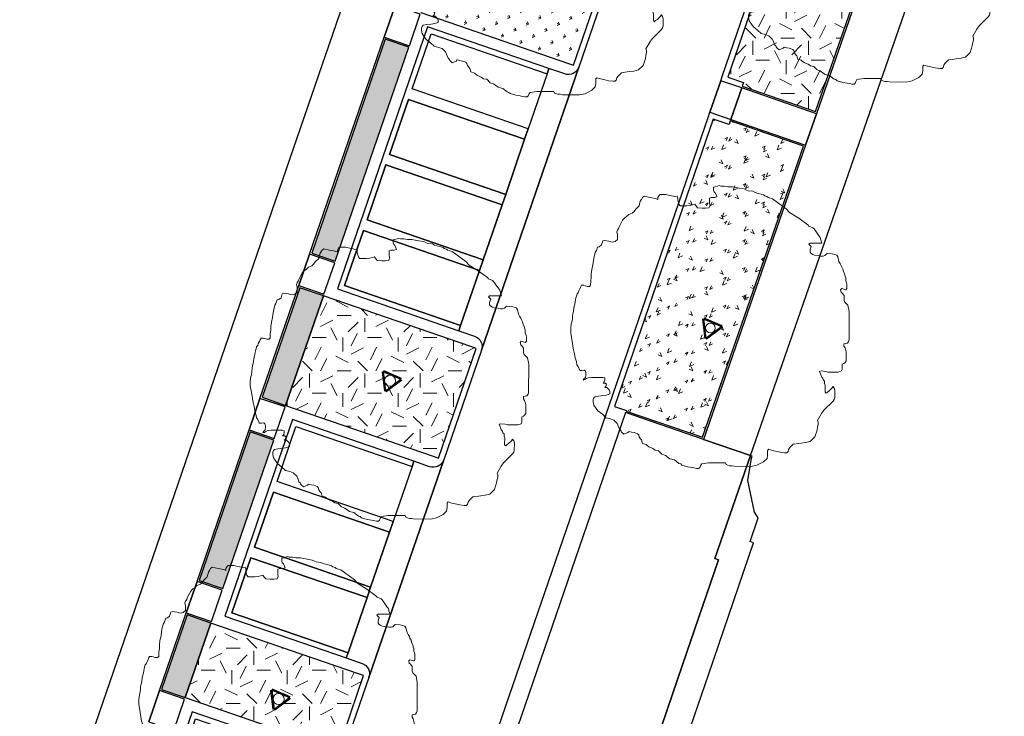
# Model space of a CAD drawing. Extents: x 131293 to 132236, y 397713 to 398701.
# Tile 31 of 63: x 131521 to 131556, y 398076 to 398101. Entities that reach past the tile are written whole.
import ezdxf

# ---------------------------------------------------------------- set-up
doc = ezdxf.new("R2010")
doc.units = 0
doc.layers.add('B-boom @ 0.2', color=7, linetype='Continuous', lineweight=18)
doc.layers.add('N-GR-boombescherming @ 0.2', color=2, linetype='Continuous', lineweight=25)
for name, color, linetype, lineweight, true_color in [('N-GR-arcering haagplantsoen', 7, 'Continuous', 5, 0x88bc76), ('N-GR-open arcering bloemenrijk grasland', 7, 'Continuous', 5, 0x88bc76), ('N-GR-open arcering gras', 7, 'Continuous', 5, 0x88bc76), ('N-GR-open arcering sierplantsoen', 7, 'Continuous', 5, 0x54ab6a)]:
    doc.layers.add(name, color=color, linetype=linetype, lineweight=lineweight, true_color=true_color)
doc.layers.add('X-AL-contourlijnen', color=30, linetype='Continuous', plot=False)
pattern_1 = [(0, (1e-11, 0), (2, 2), [0.5, -1.5]), (0, (1.1, 1.2), (2, 2), [0.5, -1.5]), (90, (0.2, 0.7), (-2, 2), [0.5, -1.5]), (90, (1, 1.4), (-2, 2), [0.5, -1.5]), (45, (0.4, 1.4), (0, 2), [0.5, -2.328427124]), (135, (1.1, 0), (-2, 0), [0.5, -2.328427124]), (26.5650512, (0.5, 0.6), (2, 8e-10), [0.5, -3.972135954]), (26.5650512, (1.4, 1.6), (2, 8e-10), [0.5, -3.972135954]), (63.43494882, (1.4, 0), (1e-10, 2), [0.5, -3.972135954]), (63.43494882, (0.5, 0.9), (1e-10, 2), [0.5, -3.972135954]), (63.43494882, (1.2, 0.4), (1e-10, 2), [0.5, -3.972135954]), (116.5650512, (1e-11, 1.1), (-8e-10, 2), [0.5, -3.972135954]), (153.43494882, (0.4, 0.3), (-2, 1e-10), [0.5, -3.972135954])]

# ---------------------------------------------------------------- blocks, each defined once
blk = doc.blocks.new('*U124')
blk.add_lwpolyline([(-21.81, 7.49), (-22.22, 7.5), (-22.84, 7.7), (-23.25, 7.7), (-23.45, 7.39), (-23.55, 7.09), (-23.76, 6.68), (-23.86, 6.37), (-24.07, 6.17), (-24.17, 5.76), (-24.27, 5.45), (-24.33, 5.09), (-24.38, 4.73), (-24.48, 4.32), (-24.58, 3.91), (-24.69, 3.09), (-24.79, 2.68), (-24.89, 2.27), (-24.9, 1.66), (-25, 1.04), (-25.1, 0.74), (-25.21, -0.08), (-25.21, -0.9), (-24.95, -2.44), (-24.7, -3.98), (-24.5, -4.59), (-24.45, -5), (-24.4, -5.41), (-24.19, -6.03), (-24.09, -6.64), (-23.89, -6.95), (-23.68, -7.36), (-23.58, -7.67), (-23.17, -7.67), (-22.76, -7.57), (-22.56, -7.77), (-22.45, -8.08), (-22.46, -8.49), (-22.56, -8.9), (-22.76, -9.1), (-22.97, -9.41), (-22.66, -9.31), (-22.35, -9.1), (-22.05, -9), (-21.43, -8.9), (-20.51, -8.9), (-20, -8.9), (-19.38, -8.9), (-19.07, -9.01), (-19.08, -9.42), (-19.18, -9.72), (-19.38, -9.93), (-18.97, -9.93), (-18.77, -10.13), (-18.87, -10.54), (-19.08, -10.75), (-18.67, -10.75), (-18.26, -11.16), (-18.16, -11.47), (-18.16, -11.88), (-18.77, -12.08), (-19.39, -12.18), (-20.21, -12.28), (-20.82, -12.39), (-21.03, -12.59), (-21.13, -12.9), (-21.13, -13.31), (-21.03, -13.92), (-20.32, -14.95), (-19.5, -15.56), (-18.88, -16.18), (-18.06, -16.39), (-17.45, -16.59), (-16.84, -17.21), (-16.63, -17.62), (-16.43, -18.23), (-16.22, -18.44), (-16.12, -18.59), (-16.02, -18.75), (-15.61, -19.16), (-14.89, -18.85), (-14.69, -18.65), (-14.23, -18.75), (-13.77, -18.85), (-13.15, -19.06), (-12.95, -19.27), (-12.85, -19.67), (-12.64, -19.98), (-12.44, -20.19), (-12.23, -20.8), (-11.62, -21.01), (-11.41, -21.21), (-11.11, -21.42), (-10.75, -21.57), (-10.39, -21.73), (-9.98, -22.04), (-9.37, -22.14), (-8.75, -22.76), (-8.14, -22.96), (-7.32, -23.58), (-6.5, -23.78), (-5.68, -24.4), (-5.37, -24.5), (-5.17, -24.71), (-4.15, -25.02), (-3.33, -25.12), (-2.92, -25.23), (-2.51, -25.33), (-2.1, -25.33), (-1.89, -25.12), (-1.79, -24.82), (-1.58, -24.51), (-0.35, -24.31), (2.72, -24.31), (2.82, -24.62), (3.44, -24.83), (3.85, -24.83), (4.26, -24.93), (7.33, -24.94), (8.36, -24.73), (9.59, -24.12), (10.2, -23.51), (10.31, -22.89), (10.31, -22.07), (10.51, -21.87), (11.13, -22.08), (11.74, -22.18), (12.56, -22.39), (13.38, -22.49), (13.79, -22.49), (13.99, -22.29), (14.1, -21.88), (14.3, -21.57), (14.92, -20.96), (15.94, -20.8), (16.35, -20.75), (17.17, -20.65), (17.99, -20.45), (18.82, -19.63), (19.23, -18.4), (19.33, -17.79), (19.43, -17.38), (19.44, -16.97), (19.33, -16.66), (20.05, -15.43), (20.46, -14.82), (22.11, -13.18), (22.31, -12.87), (22.41, -12.57), (22.42, -11.24), (22.32, -10.83), (22.11, -10.52), (21.91, -10.83), (21.39, -11.34), (21.08, -11.54), (20.88, -11.75), (20.67, -11.54), (20.68, -10.31), (20.58, -10), (20.58, -9.59), (20.37, -9.39), (20.27, -9.08), (20.06, -8.87), (19.86, -8.26), (19.66, -7.85), (19.96, -7.75), (20.78, -7.85), (21.19, -7.95), (23.04, -7.96), (23.65, -7.75), (23.76, -7.45), (23.76, -7.04), (23.76, -6.52), (24.07, -6.42), (24.27, -6.22), (24.48, -5.91), (24.48, -4.27), (24.28, -3.55), (24.07, -3.25), (24.07, -2.84), (24.69, -2.74), (24.89, -2.43), (25, -2.12), (25.01, 3), (24.8, 4.13), (24.19, 4.75), (24.09, 5.05), (24.09, 5.87), (23.78, 6.28), (23.58, 6.49), (23.47, 6.9), (23.68, 7.1), (24.4, 6.9), (24.6, 7.1), (24.6, 7.92), (24.55, 8.13), (24.5, 8.33), (24.4, 8.64), (24.4, 9.05), (24.3, 9.36), (24.2, 9.76), (23.99, 10.18), (23.89, 10.59), (23.69, 11), (23.59, 11.3), (23.38, 11.61), (23.18, 12.02), (22.97, 12.84), (22.77, 13.15), (21.95, 13.36), (21.03, 13.46), (20.62, 13.05), (20.31, 12.95), (19.9, 12.95), (19.49, 13.05), (18.77, 13.16), (18.47, 13.26), (18.16, 13.46), (17.96, 13.67), (17.96, 14.08), (18.16, 14.69), (17.75, 15.11), (17.96, 15.31), (20.11, 15.31), (19.91, 15.92), (19.8, 16.33), (19.6, 16.54), (18.99, 17.46), (18.68, 17.87), (18.48, 18.08), (17.76, 18.38), (17.55, 18.59), (15.92, 19.82), (14.28, 20.85), (13.67, 21.47), (11.21, 23.31), (10.39, 23.52), (10.19, 23.73), (9.78, 23.83), (9.57, 24.04), (9.16, 24.14), (8.75, 24.24), (8.45, 24.34), (8.04, 24.45), (7.63, 24.65), (6.81, 24.76), (6.5, 24.86), (6.09, 25.07), (5.17, 25.22), (4.86, 25.27), (3.94, 25.48), (3.53, 25.48), (3.12, 25.48), (2.81, 25.53), (2.5, 25.58), (1.89, 25.59), (1.58, 25.69), (1.28, 25.59), (0.87, 25.48), (0.56, 25.38), (0.56, 24.87), (0.66, 24.56), (0.86, 24.36), (1.07, 23.95), (1.17, 23.64), (0.76, 23.54), (0.45, 23.54), (0.15, 23.54), (-0.16, 23.44), (-0.16, 22.52), (-0.06, 22.11), (-0.27, 21.7), (-0.88, 21.6), (-1.5, 21.6), (-2.32, 21.7), (-2.52, 21.91), (-2.83, 22.32), (-3.65, 22.11), (-4.26, 22.01), (-5.49, 22.01), (-5.7, 22.32), (-5.9, 23.04), (-5.9, 23.45), (-6, 23.76), (-6.31, 23.65), (-6.67, 23.76), (-7.03, 23.86), (-8.05, 24.07), (-9.08, 24.07), (-9.28, 23.87), (-9.49, 23.56), (-9.49, 23.15), (-9.9, 23.35), (-10.92, 23.56), (-11.95, 23.77), (-12.25, 23.56), (-12.46, 23.15), (-12.66, 22.85), (-12.87, 22.03), (-13.49, 21.41), (-13.79, 21), (-14.1, 20.7), (-14.72, 20.49), (-15.13, 20.08), (-15.44, 19.88), (-15.64, 19.68), (-15.85, 19.47), (-16.05, 19.06), (-16.46, 18.24), (-16.57, 17.93), (-16.77, 17.63), (-16.88, 17.32), (-16.77, 16.81), (-16.77, 15.99), (-17.19, 15.58), (-17.8, 15.48), (-18.31, 15.68), (-19.13, 15.79), (-19.44, 15.69), (-19.65, 14.97), (-20.06, 14.66), (-20.36, 14.56), (-20.57, 13.95), (-20.78, 13.64), (-20.98, 12.82), (-21.09, 12.21), (-21.19, 11.39), (-21.4, 10.57), (-21.5, 9.75), (-21.5, 9.13), (-21.6, 8.52), (-21.61, 7.7), (-21.81, 7.49)])
at = {"lineweight": 18}
blk.add_circle((0, 0), 1.25, dxfattribs=at)
blk = doc.blocks.new('*U89')
blk.add_lwpolyline([(-21.81, 7.49), (-22.22, 7.5), (-22.84, 7.7), (-23.25, 7.7), (-23.45, 7.39), (-23.55, 7.09), (-23.76, 6.68), (-23.86, 6.37), (-24.07, 6.17), (-24.17, 5.76), (-24.27, 5.45), (-24.33, 5.09), (-24.38, 4.73), (-24.48, 4.32), (-24.58, 3.91), (-24.69, 3.09), (-24.79, 2.68), (-24.89, 2.27), (-24.9, 1.66), (-25, 1.04), (-25.1, 0.74), (-25.21, -0.08), (-25.21, -0.9), (-24.95, -2.44), (-24.7, -3.98), (-24.5, -4.59), (-24.45, -5), (-24.4, -5.41), (-24.19, -6.03), (-24.09, -6.64), (-23.89, -6.95), (-23.68, -7.36), (-23.58, -7.67), (-23.17, -7.67), (-22.76, -7.57), (-22.56, -7.77), (-22.45, -8.08), (-22.46, -8.49), (-22.56, -8.9), (-22.76, -9.1), (-22.97, -9.41), (-22.66, -9.31), (-22.35, -9.1), (-22.05, -9), (-21.43, -8.9), (-20.51, -8.9), (-20, -8.9), (-19.38, -8.9), (-19.07, -9.01), (-19.08, -9.42), (-19.18, -9.72), (-19.38, -9.93), (-18.97, -9.93), (-18.77, -10.13), (-18.87, -10.54), (-19.08, -10.75), (-18.67, -10.75), (-18.26, -11.16), (-18.16, -11.47), (-18.16, -11.88), (-18.77, -12.08), (-19.39, -12.18), (-20.21, -12.28), (-20.82, -12.39), (-21.03, -12.59), (-21.13, -12.9), (-21.13, -13.31), (-21.03, -13.92), (-20.32, -14.95), (-19.5, -15.56), (-18.88, -16.18), (-18.06, -16.39), (-17.45, -16.59), (-16.84, -17.21), (-16.63, -17.62), (-16.43, -18.23), (-16.22, -18.44), (-16.12, -18.59), (-16.02, -18.75), (-15.61, -19.16), (-14.89, -18.85), (-14.69, -18.65), (-14.23, -18.75), (-13.77, -18.85), (-13.15, -19.06), (-12.95, -19.27), (-12.85, -19.67), (-12.64, -19.98), (-12.44, -20.19), (-12.23, -20.8), (-11.62, -21.01), (-11.41, -21.21), (-11.11, -21.42), (-10.75, -21.57), (-10.39, -21.73), (-9.98, -22.04), (-9.37, -22.14), (-8.75, -22.76), (-8.14, -22.96), (-7.32, -23.58), (-6.5, -23.78), (-5.68, -24.4), (-5.37, -24.5), (-5.17, -24.71), (-4.15, -25.02), (-3.33, -25.12), (-2.92, -25.23), (-2.51, -25.33), (-2.1, -25.33), (-1.89, -25.12), (-1.79, -24.82), (-1.58, -24.51), (-0.35, -24.31), (2.72, -24.31), (2.82, -24.62), (3.44, -24.83), (3.85, -24.83), (4.26, -24.93), (7.33, -24.94), (8.36, -24.73), (9.59, -24.12), (10.2, -23.51), (10.31, -22.89), (10.31, -22.07), (10.51, -21.87), (11.13, -22.08), (11.74, -22.18), (12.56, -22.39), (13.38, -22.49), (13.79, -22.49), (13.99, -22.29), (14.1, -21.88), (14.3, -21.57), (14.92, -20.96), (15.94, -20.8), (16.35, -20.75), (17.17, -20.65), (17.99, -20.45), (18.82, -19.63), (19.23, -18.4), (19.33, -17.79), (19.43, -17.38), (19.44, -16.97), (19.33, -16.66), (20.05, -15.43), (20.46, -14.82), (22.11, -13.18), (22.31, -12.87), (22.41, -12.57), (22.42, -11.24), (22.32, -10.83), (22.11, -10.52), (21.91, -10.83), (21.39, -11.34), (21.08, -11.54), (20.88, -11.75), (20.67, -11.54), (20.68, -10.31), (20.58, -10), (20.58, -9.59), (20.37, -9.39), (20.27, -9.08), (20.06, -8.87), (19.86, -8.26), (19.66, -7.85), (19.96, -7.75), (20.78, -7.85), (21.19, -7.95), (23.04, -7.96), (23.65, -7.75), (23.76, -7.45), (23.76, -7.04), (23.76, -6.52), (24.07, -6.42), (24.27, -6.22), (24.48, -5.91), (24.48, -4.27), (24.28, -3.55), (24.07, -3.25), (24.07, -2.84), (24.69, -2.74), (24.89, -2.43), (25, -2.12), (25.01, 3), (24.8, 4.13), (24.19, 4.75), (24.09, 5.05), (24.09, 5.87), (23.78, 6.28), (23.58, 6.49), (23.47, 6.9), (23.68, 7.1), (24.4, 6.9), (24.6, 7.1), (24.6, 7.92), (24.55, 8.13), (24.5, 8.33), (24.4, 8.64), (24.4, 9.05), (24.3, 9.36), (24.2, 9.76), (23.99, 10.18), (23.89, 10.59), (23.69, 11), (23.59, 11.3), (23.38, 11.61), (23.18, 12.02), (22.97, 12.84), (22.77, 13.15), (21.95, 13.36), (21.03, 13.46), (20.62, 13.05), (20.31, 12.95), (19.9, 12.95), (19.49, 13.05), (18.77, 13.16), (18.47, 13.26), (18.16, 13.46), (17.96, 13.67), (17.96, 14.08), (18.16, 14.69), (17.75, 15.11), (17.96, 15.31), (20.11, 15.31), (19.91, 15.92), (19.8, 16.33), (19.6, 16.54), (18.99, 17.46), (18.68, 17.87), (18.48, 18.08), (17.76, 18.38), (17.55, 18.59), (15.92, 19.82), (14.28, 20.85), (13.67, 21.47), (11.21, 23.31), (10.39, 23.52), (10.19, 23.73), (9.78, 23.83), (9.57, 24.04), (9.16, 24.14), (8.75, 24.24), (8.45, 24.34), (8.04, 24.45), (7.63, 24.65), (6.81, 24.76), (6.5, 24.86), (6.09, 25.07), (5.17, 25.22), (4.86, 25.27), (3.94, 25.48), (3.53, 25.48), (3.12, 25.48), (2.81, 25.53), (2.5, 25.58), (1.89, 25.59), (1.58, 25.69), (1.28, 25.59), (0.87, 25.48), (0.56, 25.38), (0.56, 24.87), (0.66, 24.56), (0.86, 24.36), (1.07, 23.95), (1.17, 23.64), (0.76, 23.54), (0.45, 23.54), (0.15, 23.54), (-0.16, 23.44), (-0.16, 22.52), (-0.06, 22.11), (-0.27, 21.7), (-0.88, 21.6), (-1.5, 21.6), (-2.32, 21.7), (-2.52, 21.91), (-2.83, 22.32), (-3.65, 22.11), (-4.26, 22.01), (-5.49, 22.01), (-5.7, 22.32), (-5.9, 23.04), (-5.9, 23.45), (-6, 23.76), (-6.31, 23.65), (-6.67, 23.76), (-7.03, 23.86), (-8.05, 24.07), (-9.08, 24.07), (-9.28, 23.87), (-9.49, 23.56), (-9.49, 23.15), (-9.9, 23.35), (-10.92, 23.56), (-11.95, 23.77), (-12.25, 23.56), (-12.46, 23.15), (-12.66, 22.85), (-12.87, 22.03), (-13.49, 21.41), (-13.79, 21), (-14.1, 20.7), (-14.72, 20.49), (-15.13, 20.08), (-15.44, 19.88), (-15.64, 19.68), (-15.85, 19.47), (-16.05, 19.06), (-16.46, 18.24), (-16.57, 17.93), (-16.77, 17.63), (-16.88, 17.32), (-16.77, 16.81), (-16.77, 15.99), (-17.19, 15.58), (-17.8, 15.48), (-18.31, 15.68), (-19.13, 15.79), (-19.44, 15.69), (-19.65, 14.97), (-20.06, 14.66), (-20.36, 14.56), (-20.57, 13.95), (-20.78, 13.64), (-20.98, 12.82), (-21.09, 12.21), (-21.19, 11.39), (-21.4, 10.57), (-21.5, 9.75), (-21.5, 9.13), (-21.6, 8.52), (-21.61, 7.7), (-21.81, 7.49)])
at = {"lineweight": 18}
blk.add_circle((0, 0), 1.25, dxfattribs=at)
blk = doc.blocks.new('*U90')
blk.add_lwpolyline([(-21.81, 7.49), (-22.22, 7.5), (-22.84, 7.7), (-23.25, 7.7), (-23.45, 7.39), (-23.55, 7.09), (-23.76, 6.68), (-23.86, 6.37), (-24.07, 6.17), (-24.17, 5.76), (-24.27, 5.45), (-24.33, 5.09), (-24.38, 4.73), (-24.48, 4.32), (-24.58, 3.91), (-24.69, 3.09), (-24.79, 2.68), (-24.89, 2.27), (-24.9, 1.66), (-25, 1.04), (-25.1, 0.74), (-25.21, -0.08), (-25.21, -0.9), (-24.95, -2.44), (-24.7, -3.98), (-24.5, -4.59), (-24.45, -5), (-24.4, -5.41), (-24.19, -6.03), (-24.09, -6.64), (-23.89, -6.95), (-23.68, -7.36), (-23.58, -7.67), (-23.17, -7.67), (-22.76, -7.57), (-22.56, -7.77), (-22.45, -8.08), (-22.46, -8.49), (-22.56, -8.9), (-22.76, -9.1), (-22.97, -9.41), (-22.66, -9.31), (-22.35, -9.1), (-22.05, -9), (-21.43, -8.9), (-20.51, -8.9), (-20, -8.9), (-19.38, -8.9), (-19.07, -9.01), (-19.08, -9.42), (-19.18, -9.72), (-19.38, -9.93), (-18.97, -9.93), (-18.77, -10.13), (-18.87, -10.54), (-19.08, -10.75), (-18.67, -10.75), (-18.26, -11.16), (-18.16, -11.47), (-18.16, -11.88), (-18.77, -12.08), (-19.39, -12.18), (-20.21, -12.28), (-20.82, -12.39), (-21.03, -12.59), (-21.13, -12.9), (-21.13, -13.31), (-21.03, -13.92), (-20.32, -14.95), (-19.5, -15.56), (-18.88, -16.18), (-18.06, -16.39), (-17.45, -16.59), (-16.84, -17.21), (-16.63, -17.62), (-16.43, -18.23), (-16.22, -18.44), (-16.12, -18.59), (-16.02, -18.75), (-15.61, -19.16), (-14.89, -18.85), (-14.69, -18.65), (-14.23, -18.75), (-13.77, -18.85), (-13.15, -19.06), (-12.95, -19.27), (-12.85, -19.67), (-12.64, -19.98), (-12.44, -20.19), (-12.23, -20.8), (-11.62, -21.01), (-11.41, -21.21), (-11.11, -21.42), (-10.75, -21.57), (-10.39, -21.73), (-9.98, -22.04), (-9.37, -22.14), (-8.75, -22.76), (-8.14, -22.96), (-7.32, -23.58), (-6.5, -23.78), (-5.68, -24.4), (-5.37, -24.5), (-5.17, -24.71), (-4.15, -25.02), (-3.33, -25.12), (-2.92, -25.23), (-2.51, -25.33), (-2.1, -25.33), (-1.89, -25.12), (-1.79, -24.82), (-1.58, -24.51), (-0.35, -24.31), (2.72, -24.31), (2.82, -24.62), (3.44, -24.83), (3.85, -24.83), (4.26, -24.93), (7.33, -24.94), (8.36, -24.73), (9.59, -24.12), (10.2, -23.51), (10.31, -22.89), (10.31, -22.07), (10.51, -21.87), (11.13, -22.08), (11.74, -22.18), (12.56, -22.39), (13.38, -22.49), (13.79, -22.49), (13.99, -22.29), (14.1, -21.88), (14.3, -21.57), (14.92, -20.96), (15.94, -20.8), (16.35, -20.75), (17.17, -20.65), (17.99, -20.45), (18.82, -19.63), (19.23, -18.4), (19.33, -17.79), (19.43, -17.38), (19.44, -16.97), (19.33, -16.66), (20.05, -15.43), (20.46, -14.82), (22.11, -13.18), (22.31, -12.87), (22.41, -12.57), (22.42, -11.24), (22.32, -10.83), (22.11, -10.52), (21.91, -10.83), (21.39, -11.34), (21.08, -11.54), (20.88, -11.75), (20.67, -11.54), (20.68, -10.31), (20.58, -10), (20.58, -9.59), (20.37, -9.39), (20.27, -9.08), (20.06, -8.87), (19.86, -8.26), (19.66, -7.85), (19.96, -7.75), (20.78, -7.85), (21.19, -7.95), (23.04, -7.96), (23.65, -7.75), (23.76, -7.45), (23.76, -7.04), (23.76, -6.52), (24.07, -6.42), (24.27, -6.22), (24.48, -5.91), (24.48, -4.27), (24.28, -3.55), (24.07, -3.25), (24.07, -2.84), (24.69, -2.74), (24.89, -2.43), (25, -2.12), (25.01, 3), (24.8, 4.13), (24.19, 4.75), (24.09, 5.05), (24.09, 5.87), (23.78, 6.28), (23.58, 6.49), (23.47, 6.9), (23.68, 7.1), (24.4, 6.9), (24.6, 7.1), (24.6, 7.92), (24.55, 8.13), (24.5, 8.33), (24.4, 8.64), (24.4, 9.05), (24.3, 9.36), (24.2, 9.76), (23.99, 10.18), (23.89, 10.59), (23.69, 11), (23.59, 11.3), (23.38, 11.61), (23.18, 12.02), (22.97, 12.84), (22.77, 13.15), (21.95, 13.36), (21.03, 13.46), (20.62, 13.05), (20.31, 12.95), (19.9, 12.95), (19.49, 13.05), (18.77, 13.16), (18.47, 13.26), (18.16, 13.46), (17.96, 13.67), (17.96, 14.08), (18.16, 14.69), (17.75, 15.11), (17.96, 15.31), (20.11, 15.31), (19.91, 15.92), (19.8, 16.33), (19.6, 16.54), (18.99, 17.46), (18.68, 17.87), (18.48, 18.08), (17.76, 18.38), (17.55, 18.59), (15.92, 19.82), (14.28, 20.85), (13.67, 21.47), (11.21, 23.31), (10.39, 23.52), (10.19, 23.73), (9.78, 23.83), (9.57, 24.04), (9.16, 24.14), (8.75, 24.24), (8.45, 24.34), (8.04, 24.45), (7.63, 24.65), (6.81, 24.76), (6.5, 24.86), (6.09, 25.07), (5.17, 25.22), (4.86, 25.27), (3.94, 25.48), (3.53, 25.48), (3.12, 25.48), (2.81, 25.53), (2.5, 25.58), (1.89, 25.59), (1.58, 25.69), (1.28, 25.59), (0.87, 25.48), (0.56, 25.38), (0.56, 24.87), (0.66, 24.56), (0.86, 24.36), (1.07, 23.95), (1.17, 23.64), (0.76, 23.54), (0.45, 23.54), (0.15, 23.54), (-0.16, 23.44), (-0.16, 22.52), (-0.06, 22.11), (-0.27, 21.7), (-0.88, 21.6), (-1.5, 21.6), (-2.32, 21.7), (-2.52, 21.91), (-2.83, 22.32), (-3.65, 22.11), (-4.26, 22.01), (-5.49, 22.01), (-5.7, 22.32), (-5.9, 23.04), (-5.9, 23.45), (-6, 23.76), (-6.31, 23.65), (-6.67, 23.76), (-7.03, 23.86), (-8.05, 24.07), (-9.08, 24.07), (-9.28, 23.87), (-9.49, 23.56), (-9.49, 23.15), (-9.9, 23.35), (-10.92, 23.56), (-11.95, 23.77), (-12.25, 23.56), (-12.46, 23.15), (-12.66, 22.85), (-12.87, 22.03), (-13.49, 21.41), (-13.79, 21), (-14.1, 20.7), (-14.72, 20.49), (-15.13, 20.08), (-15.44, 19.88), (-15.64, 19.68), (-15.85, 19.47), (-16.05, 19.06), (-16.46, 18.24), (-16.57, 17.93), (-16.77, 17.63), (-16.88, 17.32), (-16.77, 16.81), (-16.77, 15.99), (-17.19, 15.58), (-17.8, 15.48), (-18.31, 15.68), (-19.13, 15.79), (-19.44, 15.69), (-19.65, 14.97), (-20.06, 14.66), (-20.36, 14.56), (-20.57, 13.95), (-20.78, 13.64), (-20.98, 12.82), (-21.09, 12.21), (-21.19, 11.39), (-21.4, 10.57), (-21.5, 9.75), (-21.5, 9.13), (-21.6, 8.52), (-21.61, 7.7), (-21.81, 7.49)])
at = {"lineweight": 18}
blk.add_circle((0, 0), 0.875, dxfattribs=at)
blk = doc.blocks.new('*U91')
blk.add_lwpolyline([(-21.81, 7.49), (-22.22, 7.5), (-22.84, 7.7), (-23.25, 7.7), (-23.45, 7.39), (-23.55, 7.09), (-23.76, 6.68), (-23.86, 6.37), (-24.07, 6.17), (-24.17, 5.76), (-24.27, 5.45), (-24.33, 5.09), (-24.38, 4.73), (-24.48, 4.32), (-24.58, 3.91), (-24.69, 3.09), (-24.79, 2.68), (-24.89, 2.27), (-24.9, 1.66), (-25, 1.04), (-25.1, 0.74), (-25.21, -0.08), (-25.21, -0.9), (-24.95, -2.44), (-24.7, -3.98), (-24.5, -4.59), (-24.45, -5), (-24.4, -5.41), (-24.19, -6.03), (-24.09, -6.64), (-23.89, -6.95), (-23.68, -7.36), (-23.58, -7.67), (-23.17, -7.67), (-22.76, -7.57), (-22.56, -7.77), (-22.45, -8.08), (-22.46, -8.49), (-22.56, -8.9), (-22.76, -9.1), (-22.97, -9.41), (-22.66, -9.31), (-22.35, -9.1), (-22.05, -9), (-21.43, -8.9), (-20.51, -8.9), (-20, -8.9), (-19.38, -8.9), (-19.07, -9.01), (-19.08, -9.42), (-19.18, -9.72), (-19.38, -9.93), (-18.97, -9.93), (-18.77, -10.13), (-18.87, -10.54), (-19.08, -10.75), (-18.67, -10.75), (-18.26, -11.16), (-18.16, -11.47), (-18.16, -11.88), (-18.77, -12.08), (-19.39, -12.18), (-20.21, -12.28), (-20.82, -12.39), (-21.03, -12.59), (-21.13, -12.9), (-21.13, -13.31), (-21.03, -13.92), (-20.32, -14.95), (-19.5, -15.56), (-18.88, -16.18), (-18.06, -16.39), (-17.45, -16.59), (-16.84, -17.21), (-16.63, -17.62), (-16.43, -18.23), (-16.22, -18.44), (-16.12, -18.59), (-16.02, -18.75), (-15.61, -19.16), (-14.89, -18.85), (-14.69, -18.65), (-14.23, -18.75), (-13.77, -18.85), (-13.15, -19.06), (-12.95, -19.27), (-12.85, -19.67), (-12.64, -19.98), (-12.44, -20.19), (-12.23, -20.8), (-11.62, -21.01), (-11.41, -21.21), (-11.11, -21.42), (-10.75, -21.57), (-10.39, -21.73), (-9.98, -22.04), (-9.37, -22.14), (-8.75, -22.76), (-8.14, -22.96), (-7.32, -23.58), (-6.5, -23.78), (-5.68, -24.4), (-5.37, -24.5), (-5.17, -24.71), (-4.15, -25.02), (-3.33, -25.12), (-2.92, -25.23), (-2.51, -25.33), (-2.1, -25.33), (-1.89, -25.12), (-1.79, -24.82), (-1.58, -24.51), (-0.35, -24.31), (2.72, -24.31), (2.82, -24.62), (3.44, -24.83), (3.85, -24.83), (4.26, -24.93), (7.33, -24.94), (8.36, -24.73), (9.59, -24.12), (10.2, -23.51), (10.31, -22.89), (10.31, -22.07), (10.51, -21.87), (11.13, -22.08), (11.74, -22.18), (12.56, -22.39), (13.38, -22.49), (13.79, -22.49), (13.99, -22.29), (14.1, -21.88), (14.3, -21.57), (14.92, -20.96), (15.94, -20.8), (16.35, -20.75), (17.17, -20.65), (17.99, -20.45), (18.82, -19.63), (19.23, -18.4), (19.33, -17.79), (19.43, -17.38), (19.44, -16.97), (19.33, -16.66), (20.05, -15.43), (20.46, -14.82), (22.11, -13.18), (22.31, -12.87), (22.41, -12.57), (22.42, -11.24), (22.32, -10.83), (22.11, -10.52), (21.91, -10.83), (21.39, -11.34), (21.08, -11.54), (20.88, -11.75), (20.67, -11.54), (20.68, -10.31), (20.58, -10), (20.58, -9.59), (20.37, -9.39), (20.27, -9.08), (20.06, -8.87), (19.86, -8.26), (19.66, -7.85), (19.96, -7.75), (20.78, -7.85), (21.19, -7.95), (23.04, -7.96), (23.65, -7.75), (23.76, -7.45), (23.76, -7.04), (23.76, -6.52), (24.07, -6.42), (24.27, -6.22), (24.48, -5.91), (24.48, -4.27), (24.28, -3.55), (24.07, -3.25), (24.07, -2.84), (24.69, -2.74), (24.89, -2.43), (25, -2.12), (25.01, 3), (24.8, 4.13), (24.19, 4.75), (24.09, 5.05), (24.09, 5.87), (23.78, 6.28), (23.58, 6.49), (23.47, 6.9), (23.68, 7.1), (24.4, 6.9), (24.6, 7.1), (24.6, 7.92), (24.55, 8.13), (24.5, 8.33), (24.4, 8.64), (24.4, 9.05), (24.3, 9.36), (24.2, 9.76), (23.99, 10.18), (23.89, 10.59), (23.69, 11), (23.59, 11.3), (23.38, 11.61), (23.18, 12.02), (22.97, 12.84), (22.77, 13.15), (21.95, 13.36), (21.03, 13.46), (20.62, 13.05), (20.31, 12.95), (19.9, 12.95), (19.49, 13.05), (18.77, 13.16), (18.47, 13.26), (18.16, 13.46), (17.96, 13.67), (17.96, 14.08), (18.16, 14.69), (17.75, 15.11), (17.96, 15.31), (20.11, 15.31), (19.91, 15.92), (19.8, 16.33), (19.6, 16.54), (18.99, 17.46), (18.68, 17.87), (18.48, 18.08), (17.76, 18.38), (17.55, 18.59), (15.92, 19.82), (14.28, 20.85), (13.67, 21.47), (11.21, 23.31), (10.39, 23.52), (10.19, 23.73), (9.78, 23.83), (9.57, 24.04), (9.16, 24.14), (8.75, 24.24), (8.45, 24.34), (8.04, 24.45), (7.63, 24.65), (6.81, 24.76), (6.5, 24.86), (6.09, 25.07), (5.17, 25.22), (4.86, 25.27), (3.94, 25.48), (3.53, 25.48), (3.12, 25.48), (2.81, 25.53), (2.5, 25.58), (1.89, 25.59), (1.58, 25.69), (1.28, 25.59), (0.87, 25.48), (0.56, 25.38), (0.56, 24.87), (0.66, 24.56), (0.86, 24.36), (1.07, 23.95), (1.17, 23.64), (0.76, 23.54), (0.45, 23.54), (0.15, 23.54), (-0.16, 23.44), (-0.16, 22.52), (-0.06, 22.11), (-0.27, 21.7), (-0.88, 21.6), (-1.5, 21.6), (-2.32, 21.7), (-2.52, 21.91), (-2.83, 22.32), (-3.65, 22.11), (-4.26, 22.01), (-5.49, 22.01), (-5.7, 22.32), (-5.9, 23.04), (-5.9, 23.45), (-6, 23.76), (-6.31, 23.65), (-6.67, 23.76), (-7.03, 23.86), (-8.05, 24.07), (-9.08, 24.07), (-9.28, 23.87), (-9.49, 23.56), (-9.49, 23.15), (-9.9, 23.35), (-10.92, 23.56), (-11.95, 23.77), (-12.25, 23.56), (-12.46, 23.15), (-12.66, 22.85), (-12.87, 22.03), (-13.49, 21.41), (-13.79, 21), (-14.1, 20.7), (-14.72, 20.49), (-15.13, 20.08), (-15.44, 19.88), (-15.64, 19.68), (-15.85, 19.47), (-16.05, 19.06), (-16.46, 18.24), (-16.57, 17.93), (-16.77, 17.63), (-16.88, 17.32), (-16.77, 16.81), (-16.77, 15.99), (-17.19, 15.58), (-17.8, 15.48), (-18.31, 15.68), (-19.13, 15.79), (-19.44, 15.69), (-19.65, 14.97), (-20.06, 14.66), (-20.36, 14.56), (-20.57, 13.95), (-20.78, 13.64), (-20.98, 12.82), (-21.09, 12.21), (-21.19, 11.39), (-21.4, 10.57), (-21.5, 9.75), (-21.5, 9.13), (-21.6, 8.52), (-21.61, 7.7), (-21.81, 7.49)])
at = {"lineweight": 18}
blk.add_circle((0, 0), 1, dxfattribs=at)
blk = doc.blocks.new('*U92')
blk.add_lwpolyline([(-21.81, 7.49), (-22.22, 7.5), (-22.84, 7.7), (-23.25, 7.7), (-23.45, 7.39), (-23.55, 7.09), (-23.76, 6.68), (-23.86, 6.37), (-24.07, 6.17), (-24.17, 5.76), (-24.27, 5.45), (-24.33, 5.09), (-24.38, 4.73), (-24.48, 4.32), (-24.58, 3.91), (-24.69, 3.09), (-24.79, 2.68), (-24.89, 2.27), (-24.9, 1.66), (-25, 1.04), (-25.1, 0.74), (-25.21, -0.08), (-25.21, -0.9), (-24.95, -2.44), (-24.7, -3.98), (-24.5, -4.59), (-24.45, -5), (-24.4, -5.41), (-24.19, -6.03), (-24.09, -6.64), (-23.89, -6.95), (-23.68, -7.36), (-23.58, -7.67), (-23.17, -7.67), (-22.76, -7.57), (-22.56, -7.77), (-22.45, -8.08), (-22.46, -8.49), (-22.56, -8.9), (-22.76, -9.1), (-22.97, -9.41), (-22.66, -9.31), (-22.35, -9.1), (-22.05, -9), (-21.43, -8.9), (-20.51, -8.9), (-20, -8.9), (-19.38, -8.9), (-19.07, -9.01), (-19.08, -9.42), (-19.18, -9.72), (-19.38, -9.93), (-18.97, -9.93), (-18.77, -10.13), (-18.87, -10.54), (-19.08, -10.75), (-18.67, -10.75), (-18.26, -11.16), (-18.16, -11.47), (-18.16, -11.88), (-18.77, -12.08), (-19.39, -12.18), (-20.21, -12.28), (-20.82, -12.39), (-21.03, -12.59), (-21.13, -12.9), (-21.13, -13.31), (-21.03, -13.92), (-20.32, -14.95), (-19.5, -15.56), (-18.88, -16.18), (-18.06, -16.39), (-17.45, -16.59), (-16.84, -17.21), (-16.63, -17.62), (-16.43, -18.23), (-16.22, -18.44), (-16.12, -18.59), (-16.02, -18.75), (-15.61, -19.16), (-14.89, -18.85), (-14.69, -18.65), (-14.23, -18.75), (-13.77, -18.85), (-13.15, -19.06), (-12.95, -19.27), (-12.85, -19.67), (-12.64, -19.98), (-12.44, -20.19), (-12.23, -20.8), (-11.62, -21.01), (-11.41, -21.21), (-11.11, -21.42), (-10.75, -21.57), (-10.39, -21.73), (-9.98, -22.04), (-9.37, -22.14), (-8.75, -22.76), (-8.14, -22.96), (-7.32, -23.58), (-6.5, -23.78), (-5.68, -24.4), (-5.37, -24.5), (-5.17, -24.71), (-4.15, -25.02), (-3.33, -25.12), (-2.92, -25.23), (-2.51, -25.33), (-2.1, -25.33), (-1.89, -25.12), (-1.79, -24.82), (-1.58, -24.51), (-0.35, -24.31), (2.72, -24.31), (2.82, -24.62), (3.44, -24.83), (3.85, -24.83), (4.26, -24.93), (7.33, -24.94), (8.36, -24.73), (9.59, -24.12), (10.2, -23.51), (10.31, -22.89), (10.31, -22.07), (10.51, -21.87), (11.13, -22.08), (11.74, -22.18), (12.56, -22.39), (13.38, -22.49), (13.79, -22.49), (13.99, -22.29), (14.1, -21.88), (14.3, -21.57), (14.92, -20.96), (15.94, -20.8), (16.35, -20.75), (17.17, -20.65), (17.99, -20.45), (18.82, -19.63), (19.23, -18.4), (19.33, -17.79), (19.43, -17.38), (19.44, -16.97), (19.33, -16.66), (20.05, -15.43), (20.46, -14.82), (22.11, -13.18), (22.31, -12.87), (22.41, -12.57), (22.42, -11.24), (22.32, -10.83), (22.11, -10.52), (21.91, -10.83), (21.39, -11.34), (21.08, -11.54), (20.88, -11.75), (20.67, -11.54), (20.68, -10.31), (20.58, -10), (20.58, -9.59), (20.37, -9.39), (20.27, -9.08), (20.06, -8.87), (19.86, -8.26), (19.66, -7.85), (19.96, -7.75), (20.78, -7.85), (21.19, -7.95), (23.04, -7.96), (23.65, -7.75), (23.76, -7.45), (23.76, -7.04), (23.76, -6.52), (24.07, -6.42), (24.27, -6.22), (24.48, -5.91), (24.48, -4.27), (24.28, -3.55), (24.07, -3.25), (24.07, -2.84), (24.69, -2.74), (24.89, -2.43), (25, -2.12), (25.01, 3), (24.8, 4.13), (24.19, 4.75), (24.09, 5.05), (24.09, 5.87), (23.78, 6.28), (23.58, 6.49), (23.47, 6.9), (23.68, 7.1), (24.4, 6.9), (24.6, 7.1), (24.6, 7.92), (24.55, 8.13), (24.5, 8.33), (24.4, 8.64), (24.4, 9.05), (24.3, 9.36), (24.2, 9.76), (23.99, 10.18), (23.89, 10.59), (23.69, 11), (23.59, 11.3), (23.38, 11.61), (23.18, 12.02), (22.97, 12.84), (22.77, 13.15), (21.95, 13.36), (21.03, 13.46), (20.62, 13.05), (20.31, 12.95), (19.9, 12.95), (19.49, 13.05), (18.77, 13.16), (18.47, 13.26), (18.16, 13.46), (17.96, 13.67), (17.96, 14.08), (18.16, 14.69), (17.75, 15.11), (17.96, 15.31), (20.11, 15.31), (19.91, 15.92), (19.8, 16.33), (19.6, 16.54), (18.99, 17.46), (18.68, 17.87), (18.48, 18.08), (17.76, 18.38), (17.55, 18.59), (15.92, 19.82), (14.28, 20.85), (13.67, 21.47), (11.21, 23.31), (10.39, 23.52), (10.19, 23.73), (9.78, 23.83), (9.57, 24.04), (9.16, 24.14), (8.75, 24.24), (8.45, 24.34), (8.04, 24.45), (7.63, 24.65), (6.81, 24.76), (6.5, 24.86), (6.09, 25.07), (5.17, 25.22), (4.86, 25.27), (3.94, 25.48), (3.53, 25.48), (3.12, 25.48), (2.81, 25.53), (2.5, 25.58), (1.89, 25.59), (1.58, 25.69), (1.28, 25.59), (0.87, 25.48), (0.56, 25.38), (0.56, 24.87), (0.66, 24.56), (0.86, 24.36), (1.07, 23.95), (1.17, 23.64), (0.76, 23.54), (0.45, 23.54), (0.15, 23.54), (-0.16, 23.44), (-0.16, 22.52), (-0.06, 22.11), (-0.27, 21.7), (-0.88, 21.6), (-1.5, 21.6), (-2.32, 21.7), (-2.52, 21.91), (-2.83, 22.32), (-3.65, 22.11), (-4.26, 22.01), (-5.49, 22.01), (-5.7, 22.32), (-5.9, 23.04), (-5.9, 23.45), (-6, 23.76), (-6.31, 23.65), (-6.67, 23.76), (-7.03, 23.86), (-8.05, 24.07), (-9.08, 24.07), (-9.28, 23.87), (-9.49, 23.56), (-9.49, 23.15), (-9.9, 23.35), (-10.92, 23.56), (-11.95, 23.77), (-12.25, 23.56), (-12.46, 23.15), (-12.66, 22.85), (-12.87, 22.03), (-13.49, 21.41), (-13.79, 21), (-14.1, 20.7), (-14.72, 20.49), (-15.13, 20.08), (-15.44, 19.88), (-15.64, 19.68), (-15.85, 19.47), (-16.05, 19.06), (-16.46, 18.24), (-16.57, 17.93), (-16.77, 17.63), (-16.88, 17.32), (-16.77, 16.81), (-16.77, 15.99), (-17.19, 15.58), (-17.8, 15.48), (-18.31, 15.68), (-19.13, 15.79), (-19.44, 15.69), (-19.65, 14.97), (-20.06, 14.66), (-20.36, 14.56), (-20.57, 13.95), (-20.78, 13.64), (-20.98, 12.82), (-21.09, 12.21), (-21.19, 11.39), (-21.4, 10.57), (-21.5, 9.75), (-21.5, 9.13), (-21.6, 8.52), (-21.61, 7.7), (-21.81, 7.49)])
at = {"lineweight": 18}
blk.add_circle((0, 0), 1, dxfattribs=at)
blk = doc.blocks.new('CS Boombescherming')
at = {"lineweight": 5}
for p, q in [((-2.11, 0.34), (1.07, 1.88)), ((1.09, -1.84), (1.36, 1.68)), ((-2.14, 0), (0.78, -1.99))]:
    blk.add_line(p, q, dxfattribs=at)
at = {"lineweight": 35}
for p, q in [((-2.03, 0.16), (1.16, 1.7)), ((-2.03, 0.16), (0.9, -1.83)), ((0.9, -1.83), (1.16, 1.7))]:
    blk.add_line(p, q, dxfattribs=at)

msp = doc.modelspace()

# ---------------------------------------------------------------- hatches: boundary and pattern name
at = {"layer": 'N-GR-arcering haagplantsoen'}
h = msp.add_hatch(color=256, dxfattribs=at)
h.dxf.hatch_style = 1
h.paths.add_polyline_path([(131534.588, 398099.669), (131533.737, 398099.962), (131531.082, 398092.246), (131531.933, 398091.953)])
h = msp.add_hatch(color=256, dxfattribs=at)
h.dxf.hatch_style = 1
h.paths.add_polyline_path([(131531.504, 398090.705), (131530.653, 398090.998), (131529.293, 398087.046), (131530.144, 398086.754)])
h = msp.add_hatch(color=256, dxfattribs=at)
h.dxf.hatch_style = 1
h.paths.add_polyline_path([(131529.715, 398085.505), (131528.864, 398085.798), (131527.022, 398080.446), (131527.873, 398080.153)])
h = msp.add_hatch(color=256, dxfattribs=at)
h.dxf.hatch_style = 1
h.paths.add_polyline_path([(131527.444, 398078.905), (131526.593, 398079.198), (131525.668, 398076.51), (131526.519, 398076.218)])
at = {"layer": 'N-GR-open arcering bloemenrijk grasland'}
h = msp.add_hatch(dxfattribs=at)
h.set_pattern_fill('CS-BLOEMENGRAS', color=256, scale=0.2)
h.set_pattern_definition([(26, (131533.129, 397995.6495), (0.0106245, 1.008348), [0.13116, -0.5713]), (64, (131533.129, 397995.64947), (0.0106281, 1.0083522), [0.14064, -1.32386]), (207, (131532.9011, 397995.4215), (-0.010013, -1.00808), [0.11648, -0.64698]), (243, (131532.9011, 397995.42153), (-0.0100051, -1.008071), [0.12306, -1.39734]), (114, (131532.9062, 397995.8745), (-0.553445, -0.7386674), [0.15936, -1.21758]), (155, (131532.9062, 397995.8745), (-0.553449, -0.73867), [0.14576, -1.08284]), (22, (131533.1271, 397995.2475), (0.3944594, 0.9763405), [0.16958, -1.11702]), (68, (131533.1271, 397995.2475), (-0.798441, 0.49438), [0.17396, -0.87906])])
h.paths.add_polyline_path([(131548.825, 398096.104), (131546.184, 398097.012), (131546.138, 398096.88), (131545.571, 398097.075), (131542.009, 398086.72), (131542.434, 398086.574), (131542.426, 398086.55), (131545.175, 398085.604)])
at = {"layer": 'N-GR-open arcering gras'}
h = msp.add_hatch(dxfattribs=at)
h.set_pattern_fill('CS-GRAS', color=256, scale=0.2)
h.set_pattern_definition(pattern_1)
edge = h.paths.add_edge_path()
edge.add_arc((131552.164, 398108.57), 0.94, 340.8304, 431.0151)
edge.add_line((131552.47, 398109.459), (131550.111, 398110.271))
edge.add_line((131550.111, 398110.271), (131546.092, 398098.588))
edge.add_line((131546.092, 398098.588), (131546.659, 398098.393))
edge.add_line((131546.659, 398098.393), (131546.613, 398098.261))
edge.add_line((131546.613, 398098.261), (131549.259, 398097.351))
edge.add_line((131549.259, 398097.351), (131553.052, 398108.262))
h = msp.add_hatch(dxfattribs=at)
h.set_pattern_fill('CS-GRAS', color=256, scale=0.2)
h.set_pattern_definition(pattern_1)
h.paths.add_polyline_path([(131537.016, 398088.808), (131536.827, 398088.873), (131531.504, 398090.705), (131530.144, 398086.754), (131535.468, 398084.922), (131535.657, 398084.857)])
h = msp.add_hatch(dxfattribs=at)
h.set_pattern_fill('CS-GRAS', color=256, scale=0.2)
h.set_pattern_definition(pattern_1)
h.paths.add_polyline_path([(131527.444, 398078.905), (131526.519, 398076.218), (131531.843, 398074.386), (131532.032, 398074.321), (131532.957, 398077.009), (131532.768, 398077.074)])
at = {"layer": 'N-GR-open arcering sierplantsoen'}
h = msp.add_hatch(dxfattribs=at)
h.set_pattern_fill('CS-SIERPLANTSOEN', color=256, scale=0.1, angle=359.87)
h.set_pattern_definition([(160.888775, (131878.1465, 397267.53334), (-0.44982167, -0.21831277), [0.09375, -0.61335678]), (115.888775, (131878.1465, 397267.53334), (-0.44982167, -0.21831277), [0.09375, -0.40625]), (205.888775, (131878.1465, 397267.53334), (0.21831277, -0.44982167), [0.09375, -0.40625])])
h.paths.add_polyline_path([(131544.022, 398109.171), (131538.509, 398111.068), (131535.017, 398100.918), (131540.341, 398099.086), (131540.53, 398099.021)])

# ---------------------------------------------------------------- linework, layer by layer
at = {"layer": 'X-AL-contourlijnen', "flags": 128}
msp.add_lwpolyline([(131525.202, 398075.339), (131525.592, 398076.473), (131526.556, 398079.274), (131526.946, 398080.409), (131528.826, 398085.875), (131529.217, 398087.009), (131530.615, 398091.074), (131531.006, 398092.209), (131533.699, 398100.038), (131534.09, 398101.173), (131539.372, 398116.528, -0.414874), (131540.645, 398117.147), (131537.055, 398118.392, -0.413553), (131537.673, 398117.122), (131520.549, 398067.349)], format="xyb", dxfattribs=at)
msp.add_lwpolyline([(131537.818, 398075.154), (131541.82, 398086.785), (131545.382, 398097.14), (131545.447, 398097.329), (131545.837, 398098.464), (131545.902, 398098.653), (131549.681, 398109.636), (131544.953, 398111.263), (131540.719, 398098.956), (131537.206, 398088.743), (131535.846, 398084.792), (131533.146, 398076.943), (131532.221, 398074.256)], dxfattribs=at)
for points in [[(131544.022, 398109.171), (131538.509, 398111.068), (131535.017, 398100.918), (131540.341, 398099.086), (131540.53, 398099.021)], [(131534.998, 398100.861), (131534.09, 398101.173), (131533.699, 398100.038), (131534.607, 398099.726)], [(131534.706, 398098.169), (131535.389, 398100.155), (131539.578, 398098.714), (131539.643, 398098.903), (131535.265, 398100.409), (131532.012, 398090.953), (131536.39, 398089.447), (131536.455, 398089.636), (131532.266, 398091.077), (131532.949, 398093.063), (131537.138, 398091.622), (131537.268, 398092), (131533.079, 398093.441), (131533.763, 398095.427), (131537.952, 398093.986), (131538.082, 398094.364), (131533.893, 398095.805), (131534.576, 398097.791), (131538.765, 398096.35), (131538.895, 398096.728)], [(131534.588, 398099.669), (131533.737, 398099.962), (131531.082, 398092.246), (131531.933, 398091.953)], [(131538.895, 398096.728), (131534.706, 398098.169), (131535.389, 398100.155), (131539.578, 398098.714)], [(131546.594, 398098.204), (131545.837, 398098.464), (131545.447, 398097.329), (131546.204, 398097.069)], [(131546.594, 398098.204), (131546.204, 398097.069), (131548.902, 398096.141), (131549.296, 398097.274)], [(131538.765, 398096.35), (131534.576, 398097.791), (131533.893, 398095.805), (131538.082, 398094.364)], [(131548.825, 398096.104), (131546.184, 398097.012), (131546.138, 398096.88), (131545.571, 398097.075), (131542.009, 398086.72), (131542.434, 398086.574), (131542.426, 398086.55), (131545.175, 398085.604)], [(131537.952, 398093.986), (131533.763, 398095.427), (131533.079, 398093.441), (131537.268, 398092)], [(131537.138, 398091.622), (131532.949, 398093.063), (131532.266, 398091.077), (131536.455, 398089.636)], [(131531.913, 398091.897), (131531.006, 398092.209), (131530.615, 398091.074), (131531.523, 398090.762)], [(131531.504, 398090.705), (131530.653, 398090.998), (131529.293, 398087.046), (131530.144, 398086.754)], [(131537.016, 398088.808), (131536.827, 398088.873), (131531.504, 398090.705), (131530.144, 398086.754), (131535.468, 398084.922), (131535.657, 398084.857)], [(131530.125, 398086.697), (131529.217, 398087.009), (131528.826, 398085.875), (131529.734, 398085.562)], [(131545.753, 398081.183), (131545.623, 398081.229), (131546.914, 398084.943), (131545.212, 398085.528), (131542.407, 398086.494), (131538.503, 398075.146), (131541.441, 398074.135), (131543.143, 398073.55), (131544.458, 398077.395)], [(131529.02, 398081.641), (131529.703, 398083.627), (131533.892, 398082.186), (131534.022, 398082.564), (131529.833, 398084.005), (131530.516, 398085.991), (131534.705, 398084.55), (131534.77, 398084.739), (131530.392, 398086.245), (131527.952, 398079.153), (131532.331, 398077.647), (131532.396, 398077.836), (131528.207, 398079.277), (131528.89, 398081.263), (131533.079, 398079.822), (131533.209, 398080.2)], [(131529.715, 398085.505), (131528.864, 398085.798), (131527.022, 398080.446), (131527.873, 398080.153)], [(131534.022, 398082.564), (131529.833, 398084.005), (131530.516, 398085.991), (131534.705, 398084.55)], [(131547.021, 398081.801), (131546.896, 398081.844), (131547.192, 398082.696), (131547.059, 398082.902), (131546.81, 398084.042), (131546.946, 398084.847), (131546.971, 398084.923), (131546.914, 398084.943), (131545.623, 398081.229), (131545.753, 398081.183), (131544.458, 398077.395), (131543.143, 398073.55), (131542.714, 398072.295), (131543.661, 398071.972), (131544.09, 398073.226), (131545.405, 398077.072)], [(131533.892, 398082.186), (131529.703, 398083.627), (131529.02, 398081.641), (131533.209, 398080.2)], [(131533.079, 398079.822), (131528.89, 398081.263), (131528.207, 398079.277), (131532.396, 398077.836)], [(131527.854, 398080.097), (131526.946, 398080.409), (131526.556, 398079.274), (131527.464, 398078.962)], [(131527.444, 398078.905), (131526.593, 398079.198), (131525.668, 398076.51), (131526.519, 398076.218)], [(131527.444, 398078.905), (131526.519, 398076.218), (131531.843, 398074.386), (131532.032, 398074.321), (131532.957, 398077.009), (131532.768, 398077.074)], [(131526.5, 398076.161), (131525.592, 398076.473), (131525.202, 398075.339), (131526.11, 398075.026)], [(131525.395, 398071.105), (131526.078, 398073.091), (131530.267, 398071.65), (131530.397, 398072.028), (131526.208, 398073.469), (131526.892, 398075.455), (131531.081, 398074.014), (131531.146, 398074.203), (131526.768, 398075.709), (131524.328, 398068.617), (131528.706, 398067.111), (131528.771, 398067.3), (131524.582, 398068.741), (131525.265, 398070.727), (131529.454, 398069.286), (131529.584, 398069.664)]]:
    msp.add_lwpolyline(points, close=True, dxfattribs=at)
for points in [[(131553.052, 398108.262, 0.415158), (131552.47, 398109.459), (131550.111, 398110.271), (131546.092, 398098.588), (131546.659, 398098.393), (131546.613, 398098.261), (131549.259, 398097.351)], [(131549.296, 398097.274), (131548.902, 398096.141), (131545.212, 398085.528), (131546.914, 398084.943), (131555.137, 398108.595), (131552.489, 398109.516, -0.415158), (131553.108, 398108.242)], [(131540.719, 398098.956, -0.414214), (131540.211, 398098.708), (131539.643, 398098.903), (131539.578, 398098.714), (131538.895, 398096.728), (131538.765, 398096.35), (131538.082, 398094.364), (131537.952, 398093.986), (131537.268, 398092), (131537.138, 398091.622), (131536.455, 398089.636), (131536.39, 398089.447), (131536.957, 398089.252, -0.414214), (131537.206, 398088.743)], [(131535.846, 398084.792, -0.414214), (131535.338, 398084.544), (131534.77, 398084.739), (131534.705, 398084.55), (131534.022, 398082.564), (131533.892, 398082.186), (131533.209, 398080.2), (131533.079, 398079.822), (131532.396, 398077.836), (131532.331, 398077.647), (131532.898, 398077.452, -0.414214), (131533.146, 398076.943)]]:
    msp.add_lwpolyline(points, format="xyb", close=True, dxfattribs=at)

# ---------------------------------------------------------------- block references
at = {"layer": 'B-boom @ 0.2', "xscale": 0.2, "yscale": 0.2, "zscale": 0.2}
for name, p in [('*U124', (131551.067, 398103.403)), ('*U89', (131539.274, 398102.942)), ('*U90', (131545.468, 398089.545)), ('*U91', (131533.909, 398087.645)), ('*U92', (131529.888, 398076.165))]:
    msp.add_blockref(name, p, dxfattribs=at)
at = {"layer": 'N-GR-boombescherming @ 0.2', "xscale": 0.2, "yscale": 0.2, "zscale": 0.2, "rotation": 71.02}
for p in [(131545.468, 398089.545), (131533.909, 398087.645), (131529.888, 398076.165)]:
    msp.add_blockref('CS Boombescherming', p, dxfattribs=at)

doc.saveas('drawing.dxf')
